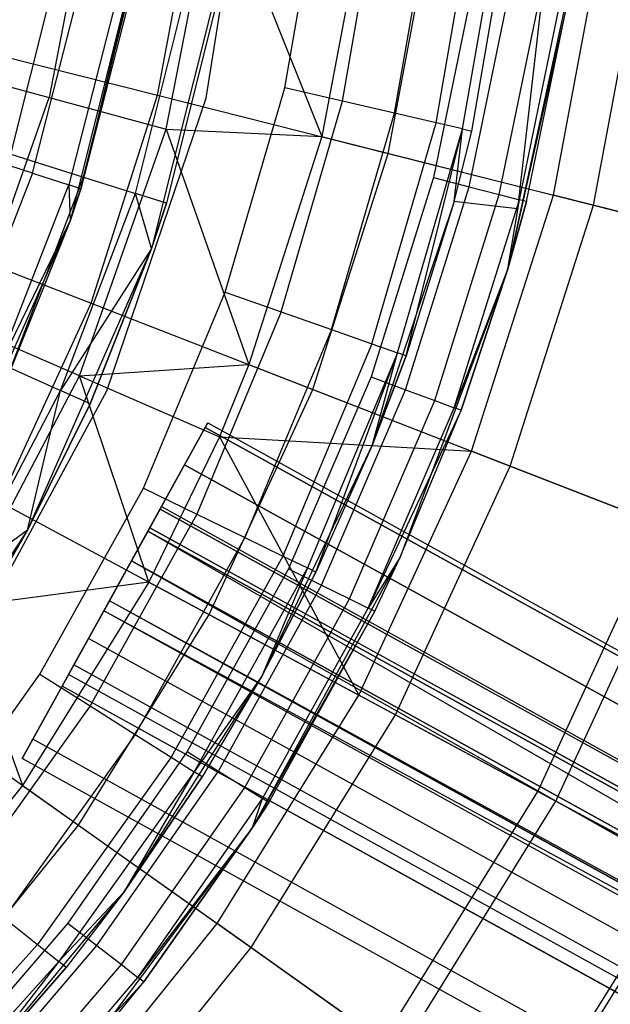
# Model space of a CAD drawing. Extents: x 0.1 to 26.5, y -19.1 to 0.
# Tile 203 of 256: x 14.963 to 15.579, y -13.179 to -12.153. Entities that reach past the tile are written whole.
import ezdxf

# ---------------------------------------------------------------- set-up
doc = ezdxf.new("R2010")
doc.units = 0
doc.header["$LTSCALE"] = 2.54
doc.layers.get('0').update_dxf_attribs({"linetype": 'CONTINUOUS'})

# ---------------------------------------------------------------- blocks, each defined once
blk = doc.blocks.new('7777_STL')
at = {"color": 0}
for p, q in [((15.5551, -11.7164, 28.8742), (15.4819, -12.3498, 28.8742)), ((15.5551, -11.7164, 29.4742), (15.4819, -12.3498, 29.4742)), ((15.5551, -11.7164, 28.8742), (15.4819, -12.3498, 28.8742)), ((15.5551, -11.7164, 29.4742), (15.4819, -12.3498, 29.4742)), ((15.1576, -12.2343, 28.4742), (15.2081, -11.9161, 28.4742)), ((15.1576, -12.2343, 28.4742), (15.2081, -11.9161, 28.4742)), ((15.1576, -12.2343, 29.6742), (15.2081, -11.9161, 29.6742)), ((15.1576, -12.2343, 29.6742), (15.2081, -11.9161, 29.6742)), ((15.0422, -11.9841, 32.1126), (14.9938, -12.2337, 32.1126)), ((15.0422, -11.9841, 32.1126), (14.9938, -12.2337, 32.1126)), ((15.1068, -12.2313, 37.3532), (15.1489, -12.0075, 37.3532)), ((15.1068, -12.2313, 37.3532), (15.1489, -12.0075, 37.3532)), ((15.1159, -12.2667, 32.37), (15.1678, -11.999, 32.37)), ((15.1159, -12.2667, 32.37), (15.1678, -11.999, 32.37)), ((15.1678, -11.999, 32.37), (15.278, -12.2745, 32.6088)), ((15.1678, -11.999, 32.37), (15.278, -12.2745, 32.6088)), ((15.2394, -12.2237, 29.6742), (15.2771, -12.0052, 29.6742)), ((15.2394, -12.2237, 29.6742), (15.2771, -12.0052, 29.6742)), ((15.2996, -12.2376, 29.6644), (15.3385, -12.0123, 29.6644)), ((15.2996, -12.2376, 29.6644), (15.3385, -12.0123, 29.6644)), ((15.3539, -12.2502, 29.636), (15.3939, -12.0187, 29.636)), ((15.3539, -12.2502, 29.636), (15.3939, -12.0187, 29.636)), ((15.397, -12.2601, 29.5918), (15.4378, -12.0238, 29.5918)), ((15.397, -12.2601, 29.5918), (15.4378, -12.0238, 29.5918)), ((15.4247, -12.2665, 29.536), (15.4661, -12.027, 29.536)), ((15.4247, -12.2665, 29.536), (15.4661, -12.027, 29.536)), ((15.3241, -12.0293, 32.6088), (15.278, -12.2745, 32.6088)), ((15.3241, -12.0293, 32.6088), (15.278, -12.2745, 32.6088)), ((15.3472, -12.292, 37.1352), (15.3949, -12.0382, 37.1352)), ((15.3472, -12.292, 37.1352), (15.3949, -12.0382, 37.1352)), ((15.4342, -12.2687, 29.4742), (15.4758, -12.0282, 29.4742)), ((15.4342, -12.2687, 29.4742), (15.4758, -12.0282, 29.4742)), ((15.09, -12.0661, 31.7521), (15.0158, -12.3623, 31.7521)), ((15.09, -12.0661, 31.7521), (15.0158, -12.3623, 31.7521)), ((15.09, -12.0661, 31.7521), (15.0269, -12.3288, 27.4521)), ((15.09, -12.0661, 31.7521), (15.0269, -12.3288, 27.4521)), ((15.5193, -12.3355, 32.9707), (15.571, -12.0601, 32.9707)), ((15.5193, -12.3355, 32.9707), (15.571, -12.0601, 32.9707)), ((15.5611, -12.346, 36.8894), (15.6138, -12.0655, 36.8894)), ((15.5611, -12.346, 36.8894), (15.6138, -12.0655, 36.8894)), ((15.1784, -12.0805, 31.7521), (15.1005, -12.3913, 31.7521)), ((15.1784, -12.0805, 31.7521), (15.1005, -12.3913, 31.7521)), ((14.954, -12.293, 26.6442), (15.0033, -12.0954, 26.6442)), ((14.954, -12.293, 26.6442), (15.0033, -12.0954, 26.6442)), ((15.5402, -12.0985, 28.3783), (15.472, -12.4122, 28.3783)), ((15.5402, -12.0985, 28.3783), (15.472, -12.4122, 28.3783)), ((14.9764, -12.3126, 27.0184), (15.0287, -12.1082, 27.0184)), ((14.9764, -12.3126, 27.0184), (15.0287, -12.1082, 27.0184)), ((15.0295, -12.3167, 26.8404), (15.0812, -12.1099, 26.8404)), ((15.0295, -12.3167, 26.8404), (15.0812, -12.1099, 26.8404)), ((15.4383, -12.1039, 25.3783), (15.3945, -12.3172, 25.3783)), ((15.4383, -12.1039, 25.3783), (15.3945, -12.3172, 25.3783)), ((15.4315, -12.3268, 25.386), (15.4762, -12.1097, 25.386)), ((15.4315, -12.3268, 25.386), (15.4762, -12.1097, 25.386)), ((15.0677, -12.1157, 27.2336), (15.0142, -12.3247, 27.2336)), ((15.0677, -12.1157, 27.2336), (15.0142, -12.3247, 27.2336)), ((15.0807, -12.1182, 27.4521), (15.0269, -12.3288, 27.4521)), ((15.0807, -12.1182, 27.4521), (15.0269, -12.3288, 27.4521)), ((15.0838, -12.3338, 27.0443), (15.137, -12.1204, 27.0443)), ((15.0838, -12.3338, 27.0443), (15.137, -12.1204, 27.0443)), ((15.4629, -12.335, 25.4076), (15.5082, -12.1146, 25.4076)), ((15.4629, -12.335, 25.4076), (15.5082, -12.1146, 25.4076)), ((15.5372, -12.1191, 25.4783), (15.472, -12.4122, 28.3783)), ((15.5372, -12.1191, 25.4783), (15.472, -12.4122, 28.3783)), ((15.4839, -12.3404, 25.4401), (15.5297, -12.1179, 25.4401)), ((15.4839, -12.3404, 25.4401), (15.5297, -12.1179, 25.4401)), ((15.4913, -12.3423, 25.4783), (15.5372, -12.1191, 25.4783)), ((15.4913, -12.3423, 25.4783), (15.5372, -12.1191, 25.4783)), ((15.1703, -12.1267, 27.2532), (15.1161, -12.3439, 27.2532)), ((15.1703, -12.1267, 27.2532), (15.1161, -12.3439, 27.2532)), ((14.8431, -12.1647, 37.5405), (15.1068, -12.2313, 37.3532)), ((14.8431, -12.1647, 37.5405), (15.1068, -12.2313, 37.3532)), ((14.9052, -12.2096, 31.841), (14.9938, -12.2337, 32.1126)), ((14.9052, -12.2096, 31.841), (14.9938, -12.2337, 32.1126)), ((15.0375, -12.4483, 37.3532), (15.1068, -12.2313, 37.3532)), ((15.0375, -12.4483, 37.3532), (15.1068, -12.2313, 37.3532)), ((15.1068, -12.2313, 37.3532), (15.3472, -12.292, 37.1352)), ((15.1068, -12.2313, 37.3532), (15.3472, -12.292, 37.1352)), ((15.1774, -12.4365, 29.6742), (15.2394, -12.2237, 29.6742)), ((15.1774, -12.4365, 29.6742), (15.2394, -12.2237, 29.6742)), ((15.2996, -12.2376, 29.6644), (15.2394, -12.2237, 29.6742)), ((15.2996, -12.2376, 29.6644), (15.2394, -12.2237, 29.6742)), ((14.9096, -12.4735, 32.1126), (14.9938, -12.2337, 32.1126)), ((14.9096, -12.4735, 32.1126), (14.9938, -12.2337, 32.1126)), ((14.9938, -12.2337, 32.1126), (15.1159, -12.2667, 32.37)), ((14.9938, -12.2337, 32.1126), (15.1159, -12.2667, 32.37)), ((15.054, -12.5395, 28.4742), (15.1576, -12.2343, 28.4742)), ((15.054, -12.5395, 28.4742), (15.1576, -12.2343, 28.4742)), ((15.054, -12.5395, 29.6742), (15.1576, -12.2343, 29.6742)), ((15.054, -12.5395, 29.6742), (15.1576, -12.2343, 29.6742)), ((15.1576, -12.2343, 28.4742), (15.1576, -12.2343, 29.6742)), ((15.1576, -12.2343, 28.4742), (15.1576, -12.2343, 29.6742)), ((15.2357, -12.4571, 29.6644), (15.2996, -12.2376, 29.6644)), ((15.2357, -12.4571, 29.6644), (15.2996, -12.2376, 29.6644)), ((15.3539, -12.2502, 29.636), (15.2996, -12.2376, 29.6644)), ((15.3539, -12.2502, 29.636), (15.2996, -12.2376, 29.6644)), ((15.2882, -12.4757, 29.636), (15.3539, -12.2502, 29.636)), ((15.2882, -12.4757, 29.636), (15.3539, -12.2502, 29.636)), ((15.397, -12.2601, 29.5918), (15.3539, -12.2502, 29.636)), ((15.397, -12.2601, 29.5918), (15.3539, -12.2502, 29.636)), ((15.33, -12.4904, 29.5918), (15.397, -12.2601, 29.5918)), ((15.33, -12.4904, 29.5918), (15.397, -12.2601, 29.5918)), ((15.4247, -12.2665, 29.536), (15.397, -12.2601, 29.5918)), ((15.4247, -12.2665, 29.536), (15.397, -12.2601, 29.5918)), ((15.0255, -12.524, 32.37), (15.1159, -12.2667, 32.37)), ((15.0255, -12.524, 32.37), (15.1159, -12.2667, 32.37)), ((15.1159, -12.2667, 32.37), (15.278, -12.2745, 32.6088)), ((15.1159, -12.2667, 32.37), (15.278, -12.2745, 32.6088)), ((15.1159, -12.2667, 32.37), (15.2021, -12.5122, 32.6088)), ((15.1159, -12.2667, 32.37), (15.2021, -12.5122, 32.6088)), ((15.3567, -12.4999, 29.536), (15.4247, -12.2665, 29.536)), ((15.3567, -12.4999, 29.536), (15.4247, -12.2665, 29.536)), ((15.366, -12.5031, 29.4742), (15.4247, -12.2665, 29.536)), ((15.366, -12.5031, 29.4742), (15.4247, -12.2665, 29.536)), ((15.4159, -12.3422, 29.4742), (15.4247, -12.2665, 29.536)), ((15.4159, -12.3422, 29.4742), (15.4247, -12.2665, 29.536)), ((15.4159, -12.3422, 29.4742), (15.4342, -12.2687, 29.4742)), ((15.4159, -12.3422, 29.4742), (15.4342, -12.2687, 29.4742)), ((15.4247, -12.2665, 29.536), (15.4342, -12.2687, 29.4742)), ((15.4247, -12.2665, 29.536), (15.4342, -12.2687, 29.4742)), ((15.278, -12.2745, 32.6088), (15.2021, -12.5122, 32.6088)), ((15.278, -12.2745, 32.6088), (15.2021, -12.5122, 32.6088)), ((15.278, -12.2745, 32.6088), (15.5193, -12.3355, 32.9707)), ((15.278, -12.2745, 32.6088), (15.5193, -12.3355, 32.9707)), ((14.9764, -12.3126, 27.0184), (14.914, -12.2926, 26.8096)), ((14.9764, -12.3126, 27.0184), (14.914, -12.2926, 26.8096)), ((14.954, -12.293, 26.6442), (15.0295, -12.3167, 26.8404)), ((14.954, -12.293, 26.6442), (15.0295, -12.3167, 26.8404)), ((15.2687, -12.5381, 37.1352), (15.3472, -12.292, 37.1352)), ((15.2687, -12.5381, 37.1352), (15.3472, -12.292, 37.1352)), ((15.3472, -12.292, 37.1352), (15.5611, -12.346, 36.8894)), ((15.3472, -12.292, 37.1352), (15.5611, -12.346, 36.8894)), ((14.9764, -12.3126, 27.0184), (14.8999, -12.5092, 27.0184)), ((14.9764, -12.3126, 27.0184), (14.8999, -12.5092, 27.0184)), ((14.9764, -12.3126, 27.0184), (15.0142, -12.3247, 27.2336)), ((14.9764, -12.3126, 27.0184), (15.0142, -12.3247, 27.2336)), ((14.936, -12.5258, 27.2336), (15.0142, -12.3247, 27.2336)), ((14.936, -12.5258, 27.2336), (15.0142, -12.3247, 27.2336)), ((14.9538, -12.516, 26.8404), (15.0295, -12.3167, 26.8404)), ((14.9538, -12.516, 26.8404), (15.0295, -12.3167, 26.8404)), ((15.0269, -12.3288, 27.4521), (15.0142, -12.3247, 27.2336)), ((15.0142, -12.3247, 27.2336), (15.0158, -12.3623, 27.4521)), ((15.0269, -12.3288, 27.4521), (15.0142, -12.3247, 27.2336)), ((15.0142, -12.3247, 27.2336), (15.0158, -12.3623, 27.4521)), ((15.0295, -12.3167, 26.8404), (15.0838, -12.3338, 27.0443)), ((15.0295, -12.3167, 26.8404), (15.0838, -12.3338, 27.0443)), ((15.3945, -12.3172, 25.3783), (15.3293, -12.525, 25.3783)), ((15.3945, -12.3172, 25.3783), (15.3293, -12.525, 25.3783)), ((15.3945, -12.3172, 25.3783), (15.4315, -12.3268, 25.386)), ((15.3945, -12.3172, 25.3783), (15.4315, -12.3268, 25.386)), ((15.0057, -12.5393, 27.0443), (15.0838, -12.3338, 27.0443)), ((15.0057, -12.5393, 27.0443), (15.0838, -12.3338, 27.0443)), ((15.0158, -12.3623, 31.7521), (15.0269, -12.3288, 27.4521)), ((15.0269, -12.3288, 27.4521), (15.0158, -12.3623, 27.4521)), ((15.0158, -12.3623, 31.7521), (15.0269, -12.3288, 27.4521)), ((15.0269, -12.3288, 27.4521), (15.0158, -12.3623, 27.4521)), ((15.1161, -12.3439, 27.2532), (15.0838, -12.3338, 27.0443)), ((15.1161, -12.3439, 27.2532), (15.0838, -12.3338, 27.0443)), ((15.1005, -12.3913, 27.2532), (15.0838, -12.3338, 27.0443)), ((15.1005, -12.3913, 27.2532), (15.0838, -12.3338, 27.0443)), ((15.3652, -12.5383, 25.386), (15.4315, -12.3268, 25.386)), ((15.3652, -12.5383, 25.386), (15.4315, -12.3268, 25.386)), ((15.3956, -12.5496, 25.4076), (15.4629, -12.335, 25.4076)), ((15.3956, -12.5496, 25.4076), (15.4629, -12.335, 25.4076)), ((15.4315, -12.3268, 25.386), (15.4629, -12.335, 25.4076)), ((15.4315, -12.3268, 25.386), (15.4629, -12.335, 25.4076)), ((15.4341, -12.6024, 32.9707), (15.5193, -12.3355, 32.9707)), ((15.4341, -12.6024, 32.9707), (15.5193, -12.3355, 32.9707)), ((15.4629, -12.335, 25.4076), (15.4839, -12.3404, 25.4401)), ((15.4629, -12.335, 25.4076), (15.4839, -12.3404, 25.4401)), ((15.7244, -12.3873, 33.3555), (15.5193, -12.3355, 32.9707)), ((15.7244, -12.3873, 33.3555), (15.5193, -12.3355, 32.9707)), ((15.1161, -12.3439, 27.2532), (15.1005, -12.3913, 27.2532)), ((15.1005, -12.3913, 31.7521), (15.1161, -12.3439, 27.2532)), ((15.1161, -12.3439, 27.2532), (15.1005, -12.3913, 27.2532)), ((15.1005, -12.3913, 31.7521), (15.1161, -12.3439, 27.2532)), ((15.4159, -12.3422, 28.8742), (15.3309, -12.5956, 28.8742)), ((15.4159, -12.3422, 28.8742), (15.3309, -12.5956, 28.8742)), ((15.4159, -12.3422, 28.8742), (15.366, -12.5031, 29.4742)), ((15.4159, -12.3422, 28.8742), (15.366, -12.5031, 29.4742)), ((15.4159, -12.3422, 29.4742), (15.366, -12.5031, 29.4742)), ((15.4159, -12.3422, 29.4742), (15.366, -12.5031, 29.4742)), ((15.4159, -12.5571, 25.4401), (15.4839, -12.3404, 25.4401)), ((15.4159, -12.5571, 25.4401), (15.4839, -12.3404, 25.4401)), ((15.4819, -12.3498, 28.8742), (15.4159, -12.3422, 28.8742)), ((15.4159, -12.3422, 28.8742), (15.4159, -12.3422, 29.4742)), ((15.4819, -12.3498, 28.8742), (15.4159, -12.3422, 28.8742)), ((15.4819, -12.3498, 29.4742), (15.4159, -12.3422, 29.4742)), ((15.4159, -12.3422, 28.8742), (15.4159, -12.3422, 29.4742)), ((15.4819, -12.3498, 29.4742), (15.4159, -12.3422, 29.4742)), ((15.472, -12.4122, 25.4783), (15.4839, -12.3404, 25.4401)), ((15.472, -12.4122, 25.4783), (15.4839, -12.3404, 25.4401)), ((15.472, -12.4122, 25.4783), (15.4913, -12.3423, 25.4783)), ((15.4913, -12.3423, 25.4783), (15.472, -12.4122, 28.3783)), ((15.4913, -12.3423, 25.4783), (15.472, -12.4122, 28.3783)), ((15.472, -12.4122, 25.4783), (15.4913, -12.3423, 25.4783)), ((15.4743, -12.618, 36.8894), (15.5611, -12.346, 36.8894)), ((15.4743, -12.618, 36.8894), (15.5611, -12.346, 36.8894)), ((15.4913, -12.3423, 25.4783), (15.4839, -12.3404, 25.4401)), ((15.4913, -12.3423, 25.4783), (15.4839, -12.3404, 25.4401)), ((15.5611, -12.346, 36.8894), (15.7453, -12.3926, 36.6194)), ((15.5611, -12.346, 36.8894), (15.7453, -12.3926, 36.6194)), ((14.784, -12.3498, 37.5405), (15.0375, -12.4483, 37.3532)), ((14.784, -12.3498, 37.5405), (15.0375, -12.4483, 37.3532)), ((15.4819, -12.3498, 28.8742), (15.4819, -12.3498, 29.4742)), ((15.4819, -12.3498, 28.8742), (15.4819, -12.3498, 29.4742)), ((15.0158, -12.3623, 31.7521), (14.8926, -12.6416, 31.7521)), ((15.0158, -12.3623, 31.7521), (14.8926, -12.6416, 31.7521)), ((14.936, -12.5258, 27.2336), (15.0158, -12.3623, 27.4521)), ((14.936, -12.5258, 27.2336), (15.0158, -12.3623, 27.4521)), ((15.0158, -12.3623, 31.7521), (14.948, -12.5314, 27.4521)), ((15.0158, -12.3623, 31.7521), (14.948, -12.5314, 27.4521)), ((15.0158, -12.3623, 27.4521), (14.948, -12.5314, 27.4521)), ((15.0158, -12.3623, 27.4521), (14.948, -12.5314, 27.4521)), ((15.0158, -12.3623, 31.7521), (15.0158, -12.3623, 27.4521)), ((15.0158, -12.3623, 31.7521), (15.0158, -12.3623, 27.4521)), ((15.1005, -12.3913, 31.7521), (14.9712, -12.6846, 31.7521)), ((15.1005, -12.3913, 31.7521), (14.9712, -12.6846, 31.7521)), ((15.1005, -12.3913, 27.2532), (15.0057, -12.5393, 27.0443)), ((15.1005, -12.3913, 27.2532), (15.0057, -12.5393, 27.0443)), ((15.1005, -12.3913, 27.2532), (15.0365, -12.5532, 27.2532)), ((15.0365, -12.5532, 27.2532), (15.1005, -12.3913, 31.7521)), ((15.0365, -12.5532, 27.2532), (15.1005, -12.3913, 31.7521)), ((15.1005, -12.3913, 27.2532), (15.0365, -12.5532, 27.2532)), ((15.1005, -12.3913, 27.2532), (15.1005, -12.3913, 31.7521)), ((15.1005, -12.3913, 27.2532), (15.1005, -12.3913, 31.7521)), ((15.472, -12.4122, 28.3783), (15.3598, -12.713, 28.3783)), ((15.472, -12.4122, 28.3783), (15.3598, -12.713, 28.3783)), ((15.472, -12.4122, 25.4783), (15.4159, -12.5571, 25.4401)), ((15.472, -12.4122, 25.4783), (15.4159, -12.5571, 25.4401)), ((15.472, -12.4122, 28.3783), (15.4231, -12.5598, 25.4783)), ((15.4231, -12.5598, 25.4783), (15.472, -12.4122, 25.4783)), ((15.472, -12.4122, 28.3783), (15.4231, -12.5598, 25.4783)), ((15.4231, -12.5598, 25.4783), (15.472, -12.4122, 25.4783)), ((15.472, -12.4122, 25.4783), (15.472, -12.4122, 28.3783)), ((15.472, -12.4122, 25.4783), (15.472, -12.4122, 28.3783)), ((15.092, -12.6411, 29.6742), (15.1774, -12.4365, 29.6742)), ((15.092, -12.6411, 29.6742), (15.1774, -12.4365, 29.6742)), ((15.1774, -12.4365, 29.6742), (15.2357, -12.4571, 29.6644)), ((15.1774, -12.4365, 29.6742), (15.2357, -12.4571, 29.6644)), ((14.9421, -12.6551, 37.3532), (15.0375, -12.4483, 37.3532)), ((14.9421, -12.6551, 37.3532), (15.0375, -12.4483, 37.3532)), ((15.0375, -12.4483, 37.3532), (15.2687, -12.5381, 37.1352)), ((15.0375, -12.4483, 37.3532), (15.2687, -12.5381, 37.1352)), ((15.2357, -12.4571, 29.6644), (15.1476, -12.6681, 29.6644)), ((15.2357, -12.4571, 29.6644), (15.1476, -12.6681, 29.6644)), ((15.2357, -12.4571, 29.6644), (15.2882, -12.4757, 29.636)), ((15.2357, -12.4571, 29.6644), (15.2882, -12.4757, 29.636)), ((15.0255, -12.524, 32.37), (14.9096, -12.4735, 32.1126)), ((15.0255, -12.524, 32.37), (14.9096, -12.4735, 32.1126)), ((15.2882, -12.4757, 29.636), (15.1977, -12.6924, 29.636)), ((15.2882, -12.4757, 29.636), (15.1977, -12.6924, 29.636)), ((15.2882, -12.4757, 29.636), (15.33, -12.4904, 29.5918)), ((15.2882, -12.4757, 29.636), (15.33, -12.4904, 29.5918)), ((15.33, -12.4904, 29.5918), (15.2375, -12.7118, 29.5918)), ((15.33, -12.4904, 29.5918), (15.2375, -12.7118, 29.5918)), ((15.3567, -12.4999, 29.536), (15.2631, -12.7241, 29.536)), ((15.3567, -12.4999, 29.536), (15.2631, -12.7241, 29.536)), ((15.2719, -12.7284, 29.4742), (15.3567, -12.4999, 29.536)), ((15.2719, -12.7284, 29.4742), (15.3567, -12.4999, 29.536)), ((15.33, -12.4904, 29.5918), (15.3567, -12.4999, 29.536)), ((15.33, -12.4904, 29.5918), (15.3567, -12.4999, 29.536)), ((15.3309, -12.5956, 29.4742), (15.3567, -12.4999, 29.536)), ((15.3309, -12.5956, 29.4742), (15.3567, -12.4999, 29.536)), ((15.366, -12.5031, 29.4742), (15.3567, -12.4999, 29.536)), ((15.366, -12.5031, 29.4742), (15.3567, -12.4999, 29.536)), ((15.3309, -12.5956, 28.8742), (15.366, -12.5031, 29.4742)), ((15.366, -12.5031, 29.4742), (15.3309, -12.5956, 29.4742)), ((15.3309, -12.5956, 28.8742), (15.366, -12.5031, 29.4742)), ((15.366, -12.5031, 29.4742), (15.3309, -12.5956, 29.4742)), ((14.9538, -12.516, 26.8404), (15.0057, -12.5393, 27.0443)), ((14.9538, -12.516, 26.8404), (15.0057, -12.5393, 27.0443)), ((15.0255, -12.524, 32.37), (15.2021, -12.5122, 32.6088)), ((15.0255, -12.524, 32.37), (15.2021, -12.5122, 32.6088)), ((15.2021, -12.5122, 32.6088), (15.1712, -12.5874, 32.6088)), ((15.2021, -12.5122, 32.6088), (15.1712, -12.5874, 32.6088)), ((15.2021, -12.5122, 32.6088), (15.4341, -12.6024, 32.9707)), ((15.2021, -12.5122, 32.6088), (15.4341, -12.6024, 32.9707)), ((14.8987, -12.7654, 32.37), (15.0255, -12.524, 32.37)), ((14.8987, -12.7654, 32.37), (15.0255, -12.524, 32.37)), ((15.0255, -12.524, 32.37), (15.1712, -12.5874, 32.6088)), ((15.0976, -12.7388, 32.6088), (15.0255, -12.524, 32.37)), ((15.0976, -12.7388, 32.6088), (15.0255, -12.524, 32.37)), ((15.0255, -12.524, 32.37), (15.1712, -12.5874, 32.6088)), ((15.3293, -12.525, 25.3783), (15.2434, -12.7252, 25.3783)), ((15.3293, -12.525, 25.3783), (15.2434, -12.7252, 25.3783)), ((15.3293, -12.525, 25.3783), (15.3652, -12.5383, 25.386)), ((15.3293, -12.525, 25.3783), (15.3652, -12.5383, 25.386)), ((14.9003, -12.8228, 28.4742), (15.054, -12.5395, 28.4742)), ((14.9003, -12.8228, 28.4742), (15.054, -12.5395, 28.4742)), ((14.9003, -12.8228, 29.6742), (15.054, -12.5395, 29.6742)), ((14.9003, -12.8228, 29.6742), (15.054, -12.5395, 29.6742)), ((14.9038, -12.7341, 27.0443), (15.0057, -12.5393, 27.0443)), ((14.9038, -12.7341, 27.0443), (15.0057, -12.5393, 27.0443)), ((14.9712, -12.6846, 27.2532), (15.0057, -12.5393, 27.0443)), ((14.9712, -12.6846, 27.2532), (15.0057, -12.5393, 27.0443)), ((15.0365, -12.5532, 27.2532), (15.0057, -12.5393, 27.0443)), ((15.0365, -12.5532, 27.2532), (15.0057, -12.5393, 27.0443)), ((15.054, -12.5395, 28.4742), (15.054, -12.5395, 29.6742)), ((15.054, -12.5395, 28.4742), (15.054, -12.5395, 29.6742)), ((15.1605, -12.7727, 37.1352), (15.2687, -12.5381, 37.1352)), ((15.1605, -12.7727, 37.1352), (15.2687, -12.5381, 37.1352)), ((15.2687, -12.5381, 37.1352), (15.4743, -12.618, 36.8894)), ((15.2687, -12.5381, 37.1352), (15.4743, -12.618, 36.8894)), ((15.2778, -12.742, 25.386), (15.3652, -12.5383, 25.386)), ((15.2778, -12.742, 25.386), (15.3652, -12.5383, 25.386)), ((15.3652, -12.5383, 25.386), (15.3956, -12.5496, 25.4076)), ((15.3652, -12.5383, 25.386), (15.3956, -12.5496, 25.4076)), ((15.3069, -12.7563, 25.4076), (15.3956, -12.5496, 25.4076)), ((15.3069, -12.7563, 25.4076), (15.3956, -12.5496, 25.4076)), ((15.3956, -12.5496, 25.4076), (15.4159, -12.5571, 25.4401)), ((15.3956, -12.5496, 25.4076), (15.4159, -12.5571, 25.4401)), ((15.0365, -12.5532, 27.2532), (14.9712, -12.6846, 27.2532)), ((14.9712, -12.6846, 31.7521), (15.0365, -12.5532, 27.2532)), ((15.0365, -12.5532, 27.2532), (14.9712, -12.6846, 27.2532)), ((14.9712, -12.6846, 31.7521), (15.0365, -12.5532, 27.2532)), ((15.3264, -12.7659, 25.4401), (15.4159, -12.5571, 25.4401)), ((15.3264, -12.7659, 25.4401), (15.4159, -12.5571, 25.4401)), ((15.4231, -12.5598, 25.4783), (15.3264, -12.7659, 25.4401)), ((15.4231, -12.5598, 25.4783), (15.3264, -12.7659, 25.4401)), ((15.3598, -12.713, 28.3783), (15.4231, -12.5598, 25.4783)), ((15.3598, -12.713, 28.3783), (15.4231, -12.5598, 25.4783)), ((15.3598, -12.713, 25.4783), (15.4231, -12.5598, 25.4783)), ((15.3598, -12.713, 25.4783), (15.4231, -12.5598, 25.4783)), ((15.4231, -12.5598, 25.4783), (15.4159, -12.5571, 25.4401)), ((15.4231, -12.5598, 25.4783), (15.4159, -12.5571, 25.4401)), ((15.1349, -12.6167, 28.3159), (15.1564, -12.5778, 28.2311)), ((15.1564, -12.5778, 28.1354), (15.1349, -12.6167, 28.0507)), ((15.1564, -12.5778, 28.1354), (15.1349, -12.6167, 28.0507)), ((15.1349, -12.6167, 28.3159), (15.1564, -12.5778, 28.2311)), ((15.1564, -12.5778, 28.2311), (15.1593, -12.5727, 28.1833)), ((15.1593, -12.5727, 28.1833), (15.1564, -12.5778, 28.1354)), ((15.1593, -12.5727, 28.1833), (15.1564, -12.5778, 28.1354)), ((15.1564, -12.5778, 28.2311), (15.1593, -12.5727, 28.1833)), ((15.1564, -12.5778, 28.1354), (18.3864, -14.3636, 28.1353)), ((15.1564, -12.5778, 28.1354), (18.3864, -14.3636, 28.1353)), ((18.4019, -14.3721, 28.231), (15.1564, -12.5778, 28.2311)), ((18.4019, -14.3721, 28.231), (15.1564, -12.5778, 28.2311)), ((15.1593, -12.5727, 28.1833), (18.3864, -14.3636, 28.1353)), ((15.1593, -12.5727, 28.1833), (18.3864, -14.3636, 28.1353)), ((15.1593, -12.5727, 28.1833), (18.4019, -14.3721, 28.231)), ((15.1593, -12.5727, 28.1833), (18.4019, -14.3721, 28.231)), ((15.1712, -12.5874, 32.6088), (15.0976, -12.7388, 32.6088)), ((15.1712, -12.5874, 32.6088), (15.0976, -12.7388, 32.6088)), ((15.1712, -12.5874, 32.6088), (15.4341, -12.6024, 32.9707)), ((15.1712, -12.5874, 32.6088), (15.4341, -12.6024, 32.9707)), ((15.1712, -12.5874, 32.6088), (15.3167, -12.8567, 32.9707)), ((15.1712, -12.5874, 32.6088), (15.3167, -12.8567, 32.9707)), ((15.3309, -12.5956, 28.8742), (15.2156, -12.8368, 28.8742)), ((15.3309, -12.5956, 28.8742), (15.2156, -12.8368, 28.8742)), ((15.3309, -12.5956, 28.8742), (15.2719, -12.7284, 29.4742)), ((15.3309, -12.5956, 28.8742), (15.2719, -12.7284, 29.4742)), ((15.3309, -12.5956, 29.4742), (15.2719, -12.7284, 29.4742)), ((15.3309, -12.5956, 29.4742), (15.2719, -12.7284, 29.4742)), ((15.3167, -12.8567, 32.9707), (15.4341, -12.6024, 32.9707)), ((15.3167, -12.8567, 32.9707), (15.4341, -12.6024, 32.9707)), ((15.3309, -12.5956, 28.8742), (15.3309, -12.5956, 29.4742)), ((15.3309, -12.5956, 28.8742), (15.3309, -12.5956, 29.4742)), ((15.6313, -12.679, 33.3555), (15.4341, -12.6024, 32.9707)), ((15.6313, -12.679, 33.3555), (15.4341, -12.6024, 32.9707)), ((15.1349, -12.6167, 28.0507), (15.0968, -12.6857, 27.9963)), ((15.0968, -12.6857, 28.3703), (15.1349, -12.6167, 28.3159)), ((15.1349, -12.6167, 28.0507), (15.0968, -12.6857, 27.9963)), ((15.0968, -12.6857, 28.3703), (15.1349, -12.6167, 28.3159)), ((15.1349, -12.6167, 28.0507), (18.3512, -14.3951, 28.0505)), ((15.1349, -12.6167, 28.0507), (18.3512, -14.3951, 28.0505)), ((18.3942, -14.4186, 28.3158), (15.1349, -12.6167, 28.3159)), ((18.3942, -14.4186, 28.3158), (15.1349, -12.6167, 28.3159)), ((15.3547, -12.8772, 36.8894), (15.4743, -12.618, 36.8894)), ((15.3547, -12.8772, 36.8894), (15.4743, -12.618, 36.8894)), ((15.4743, -12.618, 36.8894), (15.6514, -12.6868, 36.6194)), ((15.4743, -12.618, 36.8894), (15.6514, -12.6868, 36.6194)), ((14.9842, -12.8349, 29.6742), (15.092, -12.6411, 29.6742)), ((14.9842, -12.8349, 29.6742), (15.092, -12.6411, 29.6742)), ((15.092, -12.6411, 29.6742), (15.1476, -12.6681, 29.6644)), ((15.092, -12.6411, 29.6742), (15.1476, -12.6681, 29.6644)), ((14.9421, -12.6551, 37.3532), (15.1605, -12.7727, 37.1352)), ((14.9421, -12.6551, 37.3532), (15.1605, -12.7727, 37.1352)), ((15.1095, -12.6628, 28.2072), (15.0987, -12.6822, 28.2496)), ((15.0987, -12.6822, 28.117), (15.1095, -12.6628, 28.1593)), ((15.1095, -12.6628, 28.2072), (15.0987, -12.6822, 28.2496)), ((15.0987, -12.6822, 28.117), (15.1095, -12.6628, 28.1593)), ((15.1095, -12.6628, 28.1593), (15.1109, -12.6602, 28.1833)), ((15.1109, -12.6602, 28.1833), (15.1095, -12.6628, 28.2072)), ((15.1109, -12.6602, 28.1833), (15.1095, -12.6628, 28.2072)), ((15.1095, -12.6628, 28.1593), (15.1109, -12.6602, 28.1833)), ((15.1095, -12.6628, 28.2072), (18.3512, -14.4551, 28.2071)), ((15.1095, -12.6628, 28.2072), (18.3512, -14.4551, 28.2071)), ((18.3435, -14.4508, 28.1593), (15.1095, -12.6628, 28.1593)), ((18.3435, -14.4508, 28.1593), (15.1095, -12.6628, 28.1593)), ((15.1109, -12.6602, 28.1833), (18.3512, -14.4551, 28.2071)), ((15.1109, -12.6602, 28.1833), (18.3512, -14.4551, 28.2071)), ((15.1109, -12.6602, 28.1833), (18.3435, -14.4508, 28.1593)), ((15.1109, -12.6602, 28.1833), (18.3435, -14.4508, 28.1593)), ((15.1476, -12.6681, 29.6644), (15.0364, -12.8679, 29.6644)), ((15.1476, -12.6681, 29.6644), (15.0364, -12.8679, 29.6644)), ((15.1476, -12.6681, 29.6644), (15.1977, -12.6924, 29.636)), ((15.1476, -12.6681, 29.6644), (15.1977, -12.6924, 29.636)), ((14.9712, -12.6846, 31.7521), (14.7942, -12.9518, 27.2532)), ((14.9712, -12.6846, 31.7521), (14.7942, -12.9518, 27.2532)), ((14.9712, -12.6846, 31.7521), (14.7942, -12.9518, 31.7521)), ((14.9712, -12.6846, 31.7521), (14.7942, -12.9518, 31.7521)), ((14.9712, -12.6846, 31.7521), (14.8063, -12.9363, 27.2532)), ((14.9712, -12.6846, 31.7521), (14.8063, -12.9363, 27.2532)), ((14.9712, -12.6846, 27.2532), (14.9038, -12.7341, 27.0443)), ((14.9712, -12.6846, 27.2532), (14.9038, -12.7341, 27.0443)), ((14.9712, -12.6846, 27.2532), (14.9328, -12.7515, 27.2532)), ((14.9328, -12.7515, 27.2532), (14.9712, -12.6846, 31.7521)), ((14.9328, -12.7515, 27.2532), (14.9712, -12.6846, 31.7521)), ((14.9712, -12.6846, 27.2532), (14.9328, -12.7515, 27.2532)), ((14.9712, -12.6846, 27.2532), (14.9712, -12.6846, 31.7521)), ((14.9712, -12.6846, 27.2532), (14.9712, -12.6846, 31.7521)), ((15.0987, -12.6822, 28.2496), (15.0796, -12.7167, 28.2768)), ((15.0796, -12.7167, 28.0898), (15.0987, -12.6822, 28.117)), ((15.0987, -12.6822, 28.2496), (15.0796, -12.7167, 28.2768)), ((15.0796, -12.7167, 28.0898), (15.0987, -12.6822, 28.117)), ((15.0987, -12.6822, 28.2496), (18.3474, -14.4783, 28.2495)), ((15.0987, -12.6822, 28.2496), (18.3474, -14.4783, 28.2495)), ((18.3259, -14.4665, 28.1169), (15.0987, -12.6822, 28.117)), ((18.3259, -14.4665, 28.1169), (15.0987, -12.6822, 28.117)), ((15.5031, -12.957, 33.3555), (15.6313, -12.679, 33.3555)), ((15.5031, -12.957, 33.3555), (15.6313, -12.679, 33.3555)), ((15.0968, -12.6857, 27.9963), (15.0508, -12.7688, 27.9847)), ((15.0508, -12.7688, 28.3818), (15.0968, -12.6857, 28.3703)), ((15.0968, -12.6857, 27.9963), (15.0508, -12.7688, 27.9847)), ((15.0508, -12.7688, 28.3818), (15.0968, -12.6857, 28.3703)), ((15.1977, -12.6924, 29.636), (15.0835, -12.8977, 29.636)), ((15.1977, -12.6924, 29.636), (15.0835, -12.8977, 29.636)), ((15.0968, -12.6857, 27.9963), (18.2691, -14.5184, 27.9833)), ((15.0968, -12.6857, 27.9963), (18.2691, -14.5184, 27.9833)), ((15.0968, -12.6857, 27.9963), (18.3044, -14.4592, 27.9962)), ((15.0968, -12.6857, 27.9963), (18.3044, -14.4592, 27.9962)), ((18.3651, -14.4925, 28.3702), (15.0968, -12.6857, 28.3703)), ((18.3651, -14.4925, 28.3702), (15.0968, -12.6857, 28.3703)), ((15.1977, -12.6924, 29.636), (15.2375, -12.7118, 29.5918)), ((15.1977, -12.6924, 29.636), (15.2375, -12.7118, 29.5918)), ((15.522, -12.9673, 36.6194), (15.6514, -12.6868, 36.6194)), ((15.522, -12.9673, 36.6194), (15.6514, -12.6868, 36.6194)), ((15.2375, -12.7118, 29.5918), (15.1209, -12.9213, 29.5918)), ((15.2375, -12.7118, 29.5918), (15.1209, -12.9213, 29.5918)), ((15.3598, -12.713, 28.3783), (15.2059, -12.9948, 28.3783)), ((15.3598, -12.713, 28.3783), (15.2059, -12.9948, 28.3783)), ((15.2375, -12.7118, 29.5918), (15.2631, -12.7241, 29.536)), ((15.2375, -12.7118, 29.5918), (15.2631, -12.7241, 29.536)), ((15.3598, -12.713, 25.4783), (15.3264, -12.7659, 25.4401)), ((15.3598, -12.713, 25.4783), (15.3264, -12.7659, 25.4401)), ((15.3332, -12.7692, 25.4783), (15.3598, -12.713, 28.3783)), ((15.3332, -12.7692, 25.4783), (15.3598, -12.713, 28.3783)), ((15.3332, -12.7692, 25.4783), (15.3598, -12.713, 25.4783)), ((15.3332, -12.7692, 25.4783), (15.3598, -12.713, 25.4783)), ((15.3598, -12.713, 28.3783), (15.3598, -12.713, 25.4783)), ((15.3598, -12.713, 28.3783), (15.3598, -12.713, 25.4783)), ((15.0796, -12.7167, 28.2768), (15.0566, -12.7583, 28.2826)), ((15.0566, -12.7583, 28.084), (15.0796, -12.7167, 28.0898)), ((15.0796, -12.7167, 28.2768), (15.0566, -12.7583, 28.2826)), ((15.0566, -12.7583, 28.084), (15.0796, -12.7167, 28.0898)), ((15.0796, -12.7167, 28.2768), (18.3162, -14.5478, 28.2833)), ((15.0796, -12.7167, 28.2768), (18.3162, -14.5478, 28.2833)), ((15.0796, -12.7167, 28.2768), (18.3328, -14.5152, 28.2768)), ((15.0796, -12.7167, 28.2768), (18.3328, -14.5152, 28.2768)), ((18.3025, -14.4986, 28.0898), (15.0796, -12.7167, 28.0898)), ((18.3025, -14.4986, 28.0898), (15.0796, -12.7167, 28.0898)), ((15.2434, -12.7252, 25.3783), (15.1377, -12.9156, 25.3783)), ((15.2434, -12.7252, 25.3783), (15.1377, -12.9156, 25.3783)), ((15.2631, -12.7241, 29.536), (15.1449, -12.9365, 29.536)), ((15.2631, -12.7241, 29.536), (15.1449, -12.9365, 29.536)), ((15.2631, -12.7241, 29.536), (15.2156, -12.8368, 29.4742)), ((15.2631, -12.7241, 29.536), (15.2156, -12.8368, 29.4742)), ((15.2434, -12.7252, 25.3783), (15.2778, -12.742, 25.386)), ((15.2434, -12.7252, 25.3783), (15.2778, -12.742, 25.386)), ((15.2719, -12.7284, 29.4742), (15.2631, -12.7241, 29.536)), ((15.2719, -12.7284, 29.4742), (15.2631, -12.7241, 29.536)), ((15.2156, -12.8368, 28.8742), (15.2719, -12.7284, 29.4742)), ((15.2719, -12.7284, 29.4742), (15.2156, -12.8368, 29.4742)), ((15.2156, -12.8368, 28.8742), (15.2719, -12.7284, 29.4742)), ((15.2719, -12.7284, 29.4742), (15.2156, -12.8368, 29.4742)), ((15.0976, -12.7388, 32.6088), (14.8987, -12.7654, 32.37)), ((15.0976, -12.7388, 32.6088), (14.8987, -12.7654, 32.37)), ((15.0976, -12.7388, 32.6088), (14.9661, -12.9508, 32.6088)), ((15.0976, -12.7388, 32.6088), (14.9661, -12.9508, 32.6088)), ((15.0976, -12.7388, 32.6088), (15.3167, -12.8567, 32.9707)), ((15.0976, -12.7388, 32.6088), (15.3167, -12.8567, 32.9707)), ((15.1702, -12.9359, 25.386), (15.2778, -12.742, 25.386)), ((15.1702, -12.9359, 25.386), (15.2778, -12.742, 25.386)), ((15.2778, -12.742, 25.386), (15.3069, -12.7563, 25.4076)), ((15.2778, -12.742, 25.386), (15.3069, -12.7563, 25.4076)), ((15.1977, -12.953, 25.4076), (15.3069, -12.7563, 25.4076)), ((15.1977, -12.953, 25.4076), (15.3069, -12.7563, 25.4076)), ((15.3069, -12.7563, 25.4076), (15.3264, -12.7659, 25.4401)), ((15.3069, -12.7563, 25.4076), (15.3264, -12.7659, 25.4401)), ((14.8987, -12.7654, 32.37), (14.9661, -12.9508, 32.6088)), ((14.8987, -12.7654, 32.37), (14.9661, -12.9508, 32.6088)), ((15.0566, -12.7583, 28.2826), (15.035, -12.7975, 28.2656)), ((15.035, -12.7975, 28.101), (15.0566, -12.7583, 28.084)), ((15.0566, -12.7583, 28.2826), (15.035, -12.7975, 28.2656)), ((15.035, -12.7975, 28.101), (15.0566, -12.7583, 28.084)), ((18.3162, -14.5478, 28.2833), (15.0566, -12.7583, 28.2826)), ((18.3108, -14.5574, 28.2826), (15.0566, -12.7583, 28.2826)), ((18.3162, -14.5478, 28.2833), (15.0566, -12.7583, 28.2826)), ((18.3108, -14.5574, 28.2826), (15.0566, -12.7583, 28.2826)), ((18.2786, -14.5397, 28.084), (15.0566, -12.7583, 28.084)), ((18.2786, -14.5397, 28.084), (15.0566, -12.7583, 28.084)), ((15.2161, -12.9645, 25.4401), (15.3264, -12.7659, 25.4401)), ((15.2161, -12.9645, 25.4401), (15.3264, -12.7659, 25.4401)), ((15.3332, -12.7692, 25.4783), (15.3264, -12.7659, 25.4401)), ((15.3332, -12.7692, 25.4783), (15.3264, -12.7659, 25.4401)), ((15.0508, -12.7688, 27.9847), (15.0075, -12.8472, 28.0187)), ((15.0075, -12.8472, 28.3479), (15.0508, -12.7688, 28.3818)), ((15.0508, -12.7688, 27.9847), (15.0075, -12.8472, 28.0187)), ((15.0075, -12.8472, 28.3479), (15.0508, -12.7688, 28.3818)), ((15.0243, -12.9921, 37.1352), (15.1605, -12.7727, 37.1352)), ((15.0243, -12.9921, 37.1352), (15.1605, -12.7727, 37.1352)), ((18.2691, -14.5184, 27.9833), (15.0508, -12.7688, 27.9847)), ((18.2567, -14.5415, 27.9848), (15.0508, -12.7688, 27.9847)), ((18.2691, -14.5184, 27.9833), (15.0508, -12.7688, 27.9847)), ((18.2567, -14.5415, 27.9848), (15.0508, -12.7688, 27.9847)), ((18.3211, -14.5768, 28.3818), (15.0508, -12.7688, 28.3818)), ((18.3211, -14.5768, 28.3818), (15.0508, -12.7688, 28.3818)), ((15.1605, -12.7727, 37.1352), (15.3547, -12.8772, 36.8894)), ((15.1605, -12.7727, 37.1352), (15.3547, -12.8772, 36.8894)), ((15.3332, -12.7692, 25.4783), (15.2059, -12.9948, 28.3783)), ((15.3332, -12.7692, 25.4783), (15.2059, -12.9948, 28.3783)), ((15.2226, -12.9685, 25.4783), (15.3332, -12.7692, 25.4783)), ((15.2226, -12.9685, 25.4783), (15.3332, -12.7692, 25.4783)), ((15.035, -12.7975, 28.2656), (15.0196, -12.8252, 28.2298)), ((15.0196, -12.8252, 28.1368), (15.035, -12.7975, 28.101)), ((15.035, -12.7975, 28.2656), (15.0196, -12.8252, 28.2298)), ((15.0196, -12.8252, 28.1368), (15.035, -12.7975, 28.101)), ((18.2865, -14.5951, 28.2656), (15.035, -12.7975, 28.2656)), ((18.2865, -14.5951, 28.2656), (15.035, -12.7975, 28.2656)), ((18.2598, -14.5804, 28.101), (15.035, -12.7975, 28.101)), ((18.2598, -14.5804, 28.101), (15.035, -12.7975, 28.101)), ((15.0196, -12.8252, 28.2298), (15.0141, -12.8353, 28.1833)), ((15.0141, -12.8353, 28.1833), (15.0196, -12.8252, 28.1368)), ((15.0196, -12.8252, 28.2298), (15.0141, -12.8353, 28.1833)), ((15.0141, -12.8353, 28.1833), (15.0196, -12.8252, 28.1368)), ((18.2654, -14.6197, 28.2298), (15.0196, -12.8252, 28.2298)), ((18.2654, -14.6197, 28.2298), (15.0196, -12.8252, 28.2298)), ((18.2503, -14.6114, 28.1369), (15.0196, -12.8252, 28.1368)), ((18.2503, -14.6114, 28.1369), (15.0196, -12.8252, 28.1368)), ((14.8554, -13.0153, 29.6742), (14.9842, -12.8349, 29.6742)), ((14.8554, -13.0153, 29.6742), (14.9842, -12.8349, 29.6742)), ((14.9842, -12.8349, 29.6742), (15.0364, -12.8679, 29.6644)), ((14.9842, -12.8349, 29.6742), (15.0364, -12.8679, 29.6644)), ((18.2523, -14.6256, 28.1833), (15.0141, -12.8353, 28.1833)), ((18.2523, -14.6256, 28.1833), (15.0141, -12.8353, 28.1833)), ((15.2156, -12.8368, 28.8742), (15.0715, -13.0619, 28.8742)), ((15.2156, -12.8368, 28.8742), (15.0715, -13.0619, 28.8742)), ((15.2156, -12.8368, 29.4742), (15.1449, -12.9365, 29.536)), ((15.2156, -12.8368, 29.4742), (15.1449, -12.9365, 29.536)), ((15.2156, -12.8368, 28.8742), (15.1532, -12.9418, 29.4742)), ((15.2156, -12.8368, 28.8742), (15.1532, -12.9418, 29.4742)), ((15.2156, -12.8368, 29.4742), (15.1532, -12.9418, 29.4742)), ((15.2156, -12.8368, 29.4742), (15.1532, -12.9418, 29.4742)), ((15.2156, -12.8368, 28.8742), (15.2156, -12.8368, 29.4742)), ((15.2156, -12.8368, 28.8742), (15.2156, -12.8368, 29.4742)), ((14.822, -12.8487, 37.3532), (15.0243, -12.9921, 37.1352)), ((14.822, -12.8487, 37.3532), (15.0243, -12.9921, 37.1352)), ((15.0075, -12.8472, 28.0187), (14.9768, -12.9027, 28.0903)), ((14.9768, -12.9027, 28.2762), (15.0075, -12.8472, 28.3479)), ((15.0075, -12.8472, 28.0187), (14.9768, -12.9027, 28.0903)), ((14.9768, -12.9027, 28.2762), (15.0075, -12.8472, 28.3479)), ((18.2191, -14.6229, 28.0188), (15.0075, -12.8472, 28.0187)), ((18.2191, -14.6229, 28.0188), (15.0075, -12.8472, 28.0187)), ((18.2725, -14.6522, 28.348), (15.0075, -12.8472, 28.3479)), ((18.2725, -14.6522, 28.348), (15.0075, -12.8472, 28.3479)), ((15.169, -13.0948, 32.9707), (15.3167, -12.8567, 32.9707)), ((15.169, -13.0948, 32.9707), (15.3167, -12.8567, 32.9707)), ((15.5031, -12.957, 33.3555), (15.3167, -12.8567, 32.9707)), ((15.5031, -12.957, 33.3555), (15.3167, -12.8567, 32.9707)), ((15.0364, -12.8679, 29.6644), (14.9036, -13.054, 29.6644)), ((15.0364, -12.8679, 29.6644), (14.9036, -13.054, 29.6644)), ((15.0364, -12.8679, 29.6644), (15.0835, -12.8977, 29.636)), ((15.0364, -12.8679, 29.6644), (15.0835, -12.8977, 29.636)), ((15.2042, -13.1197, 36.8894), (15.3547, -12.8772, 36.8894)), ((15.2042, -13.1197, 36.8894), (15.3547, -12.8772, 36.8894)), ((15.3547, -12.8772, 36.8894), (15.522, -12.9673, 36.6194)), ((15.3547, -12.8772, 36.8894), (15.522, -12.9673, 36.6194)), ((15.0835, -12.8977, 29.636), (14.9471, -13.0889, 29.636)), ((15.0835, -12.8977, 29.636), (14.9471, -13.0889, 29.636)), ((15.0835, -12.8977, 29.636), (15.1209, -12.9213, 29.5918)), ((15.0835, -12.8977, 29.636), (15.1209, -12.9213, 29.5918)), ((14.9768, -12.9027, 28.0903), (14.9657, -12.9228, 28.1833)), ((14.9657, -12.9228, 28.1833), (14.9768, -12.9027, 28.2762)), ((14.9768, -12.9027, 28.0903), (14.9657, -12.9228, 28.1833)), ((14.9657, -12.9228, 28.1833), (14.9768, -12.9027, 28.2762)), ((18.2001, -14.6849, 28.0905), (14.9768, -12.9027, 28.0903)), ((18.2001, -14.6849, 28.0905), (14.9768, -12.9027, 28.0903)), ((18.2302, -14.7014, 28.2763), (14.9768, -12.9027, 28.2762)), ((18.2302, -14.7014, 28.2763), (14.9768, -12.9027, 28.2762)), ((15.1377, -12.9156, 25.3783), (15.0133, -13.0944, 25.3783)), ((15.1377, -12.9156, 25.3783), (15.0133, -13.0944, 25.3783)), ((15.1377, -12.9156, 25.3783), (15.1702, -12.9359, 25.386)), ((15.1377, -12.9156, 25.3783), (15.1702, -12.9359, 25.386)), ((18.2041, -14.7132, 28.1834), (14.9657, -12.9228, 28.1833)), ((18.2041, -14.7132, 28.1834), (14.9657, -12.9228, 28.1833)), ((15.1209, -12.9213, 29.5918), (14.9816, -13.1166, 29.5918)), ((15.1209, -12.9213, 29.5918), (14.9816, -13.1166, 29.5918)), ((15.1209, -12.9213, 29.5918), (15.1449, -12.9365, 29.536)), ((15.1209, -12.9213, 29.5918), (15.1449, -12.9365, 29.536)), ((15.1449, -12.9365, 29.536), (15.0038, -13.1343, 29.536)), ((15.1449, -12.9365, 29.536), (15.0038, -13.1343, 29.536)), ((15.0436, -13.1178, 25.386), (15.1702, -12.9359, 25.386)), ((15.0436, -13.1178, 25.386), (15.1702, -12.9359, 25.386)), ((15.1449, -12.9365, 29.536), (15.0715, -13.0619, 29.4742)), ((15.1449, -12.9365, 29.536), (15.0715, -13.0619, 29.4742)), ((15.1532, -12.9418, 29.4742), (15.1449, -12.9365, 29.536)), ((15.1532, -12.9418, 29.4742), (15.1449, -12.9365, 29.536)), ((15.1702, -12.9359, 25.386), (15.1977, -12.953, 25.4076)), ((15.1702, -12.9359, 25.386), (15.1977, -12.953, 25.4076)), ((14.9661, -12.9508, 32.6088), (14.8094, -13.1451, 32.6088)), ((14.9661, -12.9508, 32.6088), (14.8094, -13.1451, 32.6088)), ((14.9661, -12.9508, 32.6088), (15.169, -13.0948, 32.9707)), ((14.9661, -12.9508, 32.6088), (15.169, -13.0948, 32.9707)), ((15.0715, -13.0619, 28.8742), (15.1532, -12.9418, 29.4742)), ((15.1532, -12.9418, 29.4742), (15.0715, -13.0619, 29.4742)), ((15.0715, -13.0619, 28.8742), (15.1532, -12.9418, 29.4742)), ((15.1532, -12.9418, 29.4742), (15.0715, -13.0619, 29.4742)), ((15.0692, -13.1376, 25.4076), (15.1977, -12.953, 25.4076)), ((15.0692, -13.1376, 25.4076), (15.1977, -12.953, 25.4076)), ((15.1977, -12.953, 25.4076), (15.2161, -12.9645, 25.4401)), ((15.1977, -12.953, 25.4076), (15.2161, -12.9645, 25.4401)), ((15.3416, -13.2172, 33.3555), (15.5031, -12.957, 33.3555)), ((15.3416, -13.2172, 33.3555), (15.5031, -12.957, 33.3555)), ((15.6548, -13.0387, 33.7595), (15.5031, -12.957, 33.3555)), ((15.6548, -13.0387, 33.7595), (15.5031, -12.957, 33.3555)), ((15.0864, -13.1509, 25.4401), (15.2161, -12.9645, 25.4401)), ((15.0864, -13.1509, 25.4401), (15.2161, -12.9645, 25.4401)), ((15.2059, -12.9948, 25.4783), (15.2161, -12.9645, 25.4401)), ((15.2059, -12.9948, 25.4783), (15.2161, -12.9645, 25.4401)), ((15.2059, -12.9948, 25.4783), (15.2226, -12.9685, 25.4783)), ((15.2226, -12.9685, 25.4783), (15.2059, -12.9948, 28.3783)), ((15.2226, -12.9685, 25.4783), (15.2059, -12.9948, 28.3783)), ((15.2059, -12.9948, 25.4783), (15.2226, -12.9685, 25.4783)), ((15.2226, -12.9685, 25.4783), (15.2161, -12.9645, 25.4401)), ((15.2226, -12.9685, 25.4783), (15.2161, -12.9645, 25.4401)), ((15.3592, -13.2297, 36.6194), (15.522, -12.9673, 36.6194)), ((15.3592, -13.2297, 36.6194), (15.522, -12.9673, 36.6194)), ((15.522, -12.9673, 36.6194), (15.6602, -13.0416, 36.3288)), ((15.522, -12.9673, 36.6194), (15.6602, -13.0416, 36.3288)), ((14.8622, -13.1932, 37.1352), (15.0243, -12.9921, 37.1352)), ((14.8622, -13.1932, 37.1352), (15.0243, -12.9921, 37.1352)), ((15.0243, -12.9921, 37.1352), (15.2042, -13.1197, 36.8894)), ((15.0243, -12.9921, 37.1352), (15.2042, -13.1197, 36.8894)), ((15.2059, -12.9948, 28.3783), (15.0136, -13.2518, 28.3783)), ((15.2059, -12.9948, 28.3783), (15.0136, -13.2518, 28.3783)), ((15.2059, -12.9948, 25.4783), (15.0864, -13.1509, 25.4401)), ((15.2059, -12.9948, 25.4783), (15.0864, -13.1509, 25.4401)), ((15.2059, -12.9948, 28.3783), (15.0924, -13.1556, 25.4783)), ((15.0924, -13.1556, 25.4783), (15.2059, -12.9948, 25.4783)), ((15.2059, -12.9948, 28.3783), (15.0924, -13.1556, 25.4783)), ((15.0924, -13.1556, 25.4783), (15.2059, -12.9948, 25.4783)), ((15.2059, -12.9948, 25.4783), (15.2059, -12.9948, 28.3783)), ((15.2059, -12.9948, 25.4783), (15.2059, -12.9948, 28.3783)), ((15.4821, -13.3169, 33.7595), (15.6548, -13.0387, 33.7595)), ((15.4821, -13.3169, 33.7595), (15.6548, -13.0387, 33.7595)), ((15.4872, -13.3205, 36.3288), (15.6602, -13.0416, 36.3288)), ((15.4872, -13.3205, 36.3288), (15.6602, -13.0416, 36.3288)), ((15.0715, -13.0619, 28.8742), (14.9009, -13.2677, 28.8742)), ((15.0715, -13.0619, 28.8742), (14.9009, -13.2677, 28.8742)), ((15.0715, -13.0619, 29.4742), (15.0038, -13.1343, 29.536)), ((15.0715, -13.0619, 29.4742), (15.0038, -13.1343, 29.536)), ((15.0715, -13.0619, 28.8742), (15.0114, -13.1405, 29.4742)), ((15.0715, -13.0619, 28.8742), (15.0114, -13.1405, 29.4742)), ((15.0715, -13.0619, 29.4742), (15.0114, -13.1405, 29.4742)), ((15.0715, -13.0619, 29.4742), (15.0114, -13.1405, 29.4742)), ((15.0715, -13.0619, 28.8742), (15.0715, -13.0619, 29.4742)), ((15.0715, -13.0619, 28.8742), (15.0715, -13.0619, 29.4742)), ((15.0133, -13.0944, 25.3783), (14.8714, -13.2596, 25.3783)), ((15.0133, -13.0944, 25.3783), (14.8714, -13.2596, 25.3783)), ((14.9471, -13.0889, 29.636), (14.9816, -13.1166, 29.5918)), ((14.9471, -13.0889, 29.636), (14.9816, -13.1166, 29.5918)), ((14.9932, -13.3129, 32.9707), (15.169, -13.0948, 32.9707)), ((14.9932, -13.3129, 32.9707), (15.169, -13.0948, 32.9707)), ((15.0133, -13.0944, 25.3783), (15.0436, -13.1178, 25.386)), ((15.0133, -13.0944, 25.3783), (15.0436, -13.1178, 25.386)), ((15.3416, -13.2172, 33.3555), (15.169, -13.0948, 32.9707)), ((15.3416, -13.2172, 33.3555), (15.169, -13.0948, 32.9707)), ((14.9816, -13.1166, 29.5918), (14.8213, -13.295, 29.5918)), ((14.9816, -13.1166, 29.5918), (14.8213, -13.295, 29.5918)), ((14.8992, -13.286, 25.386), (15.0436, -13.1178, 25.386)), ((14.8992, -13.286, 25.386), (15.0436, -13.1178, 25.386)), ((14.9816, -13.1166, 29.5918), (15.0038, -13.1343, 29.536)), ((14.9816, -13.1166, 29.5918), (15.0038, -13.1343, 29.536)), ((15.025, -13.342, 36.8894), (15.2042, -13.1197, 36.8894)), ((15.025, -13.342, 36.8894), (15.2042, -13.1197, 36.8894)), ((15.0436, -13.1178, 25.386), (15.0692, -13.1376, 25.4076)), ((15.0436, -13.1178, 25.386), (15.0692, -13.1376, 25.4076)), ((15.2042, -13.1197, 36.8894), (15.3592, -13.2297, 36.6194)), ((15.2042, -13.1197, 36.8894), (15.3592, -13.2297, 36.6194)), ((15.0038, -13.1343, 29.536), (14.8413, -13.3151, 29.536)), ((15.0038, -13.1343, 29.536), (14.8413, -13.3151, 29.536)), ((15.0038, -13.1343, 29.536), (14.9009, -13.2677, 29.4742)), ((15.0038, -13.1343, 29.536), (14.9009, -13.2677, 29.4742)), ((15.0114, -13.1405, 29.4742), (15.0038, -13.1343, 29.536)), ((15.0114, -13.1405, 29.4742), (15.0038, -13.1343, 29.536)), ((14.9009, -13.2677, 28.8742), (15.0114, -13.1405, 29.4742)), ((15.0114, -13.1405, 29.4742), (14.9009, -13.2677, 29.4742)), ((14.9009, -13.2677, 28.8742), (15.0114, -13.1405, 29.4742)), ((15.0114, -13.1405, 29.4742), (14.9009, -13.2677, 29.4742)), ((14.9227, -13.3083, 25.4076), (15.0692, -13.1376, 25.4076)), ((14.9227, -13.3083, 25.4076), (15.0692, -13.1376, 25.4076)), ((15.0692, -13.1376, 25.4076), (15.0864, -13.1509, 25.4401)), ((15.0692, -13.1376, 25.4076), (15.0864, -13.1509, 25.4401)), ((14.9384, -13.3233, 25.4401), (15.0864, -13.1509, 25.4401)), ((14.9384, -13.3233, 25.4401), (15.0864, -13.1509, 25.4401)), ((15.0924, -13.1556, 25.4783), (14.9384, -13.3233, 25.4401)), ((15.0924, -13.1556, 25.4783), (14.9384, -13.3233, 25.4401)), ((15.0136, -13.2518, 28.3783), (15.0924, -13.1556, 25.4783)), ((15.0136, -13.2518, 28.3783), (15.0924, -13.1556, 25.4783)), ((15.0136, -13.2518, 25.4783), (15.0924, -13.1556, 25.4783)), ((15.0136, -13.2518, 25.4783), (15.0924, -13.1556, 25.4783)), ((15.0924, -13.1556, 25.4783), (15.0864, -13.1509, 25.4401)), ((15.0924, -13.1556, 25.4783), (15.0864, -13.1509, 25.4401))]:
    blk.add_line(p, q, dxfattribs=at)
blk = doc.blocks.new('GROUP_2')
at = {"color": 0}
blk.add_blockref('7777_STL', (-0.1316, 19.1037, -0.1597), dxfattribs=at)

msp = doc.modelspace()

# ---------------------------------------------------------------- block references
at = {"color": 0}
msp.add_blockref('GROUP_2', (0.1316, -19.1037, 0.1597), dxfattribs=at)

doc.saveas('drawing.dxf')
